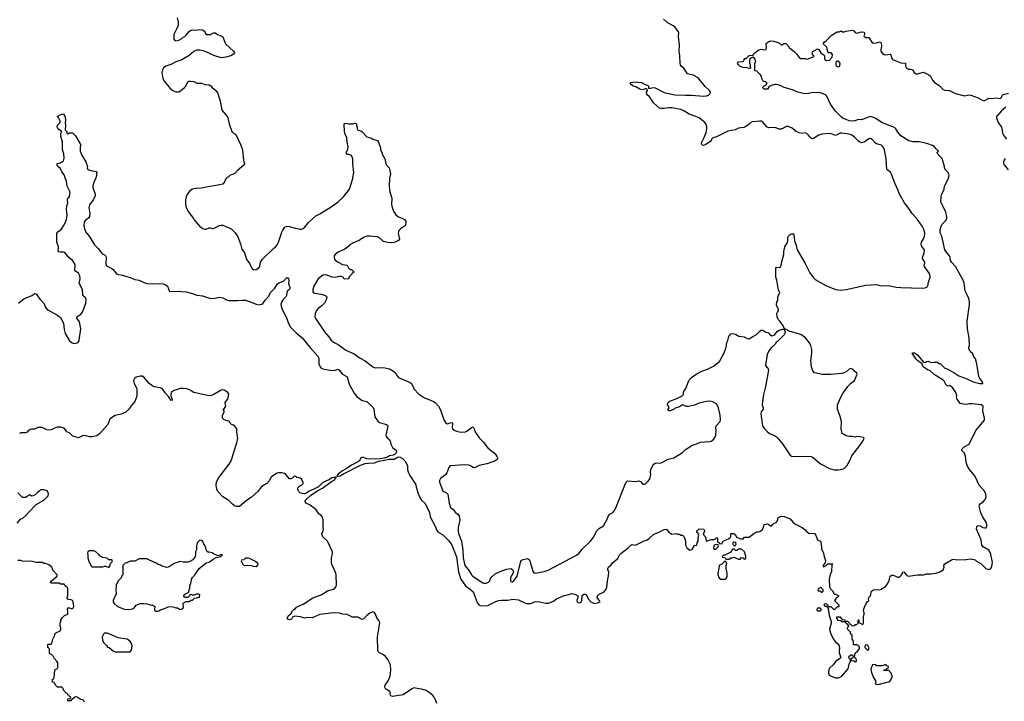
# Model space of a CAD drawing. Header units: inches. Extents: x 2323201 to 2563958, y 895391 to 1023096.
# Tile 140 of 196: x 2493774 to 2506754, y 963100 to 972085. Entities that reach past the tile are written whole.
import ezdxf

# ---------------------------------------------------------------- set-up
doc = ezdxf.new("R2010")
doc.units = ezdxf.units.IN
doc.header["$MEASUREMENT"] = 0
for name, color, linetype in [('C4996', 7, 'Continuous'), ('C4997', 7, 'Continuous'), ('C5906', 7, 'Continuous'), ('C5907', 7, 'Continuous')]:
    doc.layers.add(name, color=color, linetype=linetype)

msp = doc.modelspace()

# ---------------------------------------------------------------- linework, layer by layer
at = {"layer": 'C4996', "color": 5}
for points, elevation in [([(2493760, 968350), (2493810, 968394), (2493830, 968407), (2493933, 968450), (2493975, 968475), (2493990, 968471), (2494040, 968400), (2494090, 968350), (2494114, 968290), (2494138, 968258), (2494250, 968204), (2494290, 968177), (2494310, 968157), (2494350, 968086), (2494361, 968001), (2494374, 967950), (2494431, 967851), (2494465, 967825), (2494490, 967818), (2494530, 967825), (2494544, 967836), (2494556, 967850), (2494558, 967862), (2494579, 968010), (2494562, 968102), (2494526, 968150), (2494527, 968170), (2494578, 968202), (2494602, 968230), (2494646, 968350), (2494652, 968392), (2494640, 968420), (2494607, 968450), (2494600, 968530), (2494557, 968610), (2494571, 968670), (2494567, 968710), (2494550, 968745), (2494509, 968770), (2494501, 968781), (2494504, 968850), (2494495, 968875), (2494470, 968909), (2494423, 968950), (2494370, 969015), (2494350, 969022), (2494310, 969019), (2494286, 969026), (2494282, 969030), (2494285, 969090), (2494263, 969150), (2494265, 969270), (2494277, 969290), (2494319, 969321), (2494353, 969367), (2494374, 969406), (2494390, 969450), (2494398, 969510), (2494392, 969588), (2494393, 969627), (2494409, 969670), (2494403, 969710), (2494409, 969730), (2494421, 969739), (2494428, 969752), (2494441, 969810), (2494401, 969890), (2494392, 969952), (2494373, 970000)], 60), ([(2494777, 970000), (2494746, 969930), (2494736, 969890), (2494736, 969870), (2494763, 969803), (2494767, 969770), (2494762, 969750), (2494741, 969710), (2494695, 969645), (2494685, 969610), (2494697, 969530), (2494696, 969490), (2494679, 969470), (2494640, 969440), (2494625, 969415), (2494619, 969370), (2494627, 969327), (2494646, 969286), (2494690, 969233), (2494759, 969119), (2494806, 969070), (2494850, 969010), (2494870, 968995), (2494890, 968986), (2494908, 968968), (2494914, 968950), (2494910, 968870), (2494915, 968850), (2494936, 968830), (2494990, 968804), (2495007, 968790), (2495056, 968730), (2495070, 968724), (2495130, 968719), (2495170, 968702), (2495230, 968686), (2495290, 968662), (2495350, 968653), (2495391, 968630), (2495450, 968609), (2495530, 968601), (2495610, 968607), (2495670, 968603), (2495693, 968593), (2495721, 968570), (2495750, 968502), (2495850, 968506), (2495970, 968496), (2496050, 968477), (2496110, 968453), (2496183, 968443), (2496290, 968410), (2496348, 968412), (2496410, 968428), (2496450, 968420), (2496509, 968389), (2496530, 968383), (2496650, 968381), (2496710, 968388), (2496750, 968387), (2496790, 968376), (2496890, 968333), (2496930, 968327), (2496966, 968334), (2496978, 968342), (2497010, 968389), (2497058, 968442), (2497082, 968490), (2497136, 968544), (2497170, 968599), (2497190, 968617), (2497250, 968638), (2497290, 968682), (2497310, 968682), (2497318, 968670), (2497322, 968650), (2497317, 968597), (2497331, 968570), (2497335, 968550), (2497331, 968530), (2497305, 968510), (2497297, 968490), (2497293, 968447), (2497283, 968430), (2497245, 968395), (2497231, 968370), (2497217, 968330), (2497227, 968290), (2497251, 968230), (2497286, 968170), (2497319, 968079), (2497344, 968030), (2497417, 967957), (2497498, 967890), (2497611, 967750), (2497671, 967691), (2497704, 967650), (2497716, 967624), (2497719, 967550), (2497734, 967510), (2497750, 967490), (2497770, 967481), (2497890, 967462), (2497933, 967467), (2497970, 967480), (2497990, 967465), (2498003, 967443), (2498030, 967410), (2498090, 967375), (2498119, 967279), (2498183, 967163), (2498218, 967118), (2498270, 967076), (2498290, 967066), (2498351, 967050), (2498433, 966973), (2498443, 966950), (2498456, 966850), (2498494, 966794), (2498517, 966777), (2498610, 966750), (2498621, 966741), (2498626, 966726), (2498602, 966610), (2498607, 966590), (2498623, 966570), (2498647, 966550), (2498659, 966530), (2498668, 966490), (2498687, 966447), (2498738, 966410), (2498741, 966390), (2498733, 966367), (2498722, 966358), (2498696, 966344), (2498650, 966334), (2498622, 966318), (2498577, 966303), (2498525, 966295), (2498390, 966291), (2498350, 966298), (2498307, 966313), (2498285, 966315), (2498272, 966308), (2498255, 966270), (2498241, 966259), (2498190, 966236), (2498148, 966212), (2498077, 966163), (2498030, 966139), (2497970, 966094), (2497956, 966070), (2497961, 966061), (2497998, 966070), (2498043, 966097), (2498266, 966214), (2498327, 966233), (2498370, 966240), (2498450, 966242), (2498510, 966264), (2498649, 966291), (2498710, 966292), (2498746, 966314), (2498770, 966322), (2498790, 966320), (2498821, 966301), (2498849, 966270), (2498884, 966210), (2498888, 966150), (2498898, 966110), (2498915, 966075), (2498990, 965962), (2499021, 965850), (2499048, 965788), (2499072, 965752), (2499113, 965710), (2499160, 965630), (2499174, 965590), (2499186, 965530), (2499250, 965410), (2499271, 965351), (2499290, 965330), (2499350, 965293), (2499419, 965230), (2499450, 965194), (2499470, 965158), (2499530, 965006), (2499560, 964800), (2499588, 964708), (2499650, 964624), (2499715, 964575), (2499750, 964541), (2499804, 964404), (2499826, 964370), (2499842, 964362), (2499930, 964357), (2499955, 964365), (2500000, 964388)], 60), ([(2496506, 970000), (2496493, 969987), (2496474, 969946), (2496450, 969918), (2496414, 969906), (2496259, 969881), (2496170, 969862), (2496090, 969858), (2496050, 969852), (2496016, 969830), (2495987, 969790), (2495968, 969750), (2495961, 969710), (2495959, 969650), (2495967, 969610), (2495999, 969550), (2496061, 969470), (2496071, 969450), (2496150, 969358), (2496190, 969331), (2496210, 969325), (2496230, 969325), (2496270, 969342), (2496290, 969342), (2496313, 969333), (2496330, 969332), (2496406, 969370), (2496430, 969378), (2496450, 969378), (2496562, 969330), (2496614, 969274), (2496650, 969222), (2496684, 969130), (2496700, 969060), (2496736, 969010), (2496763, 968923), (2496807, 968867), (2496830, 968812), (2496850, 968786), (2496890, 968791), (2496925, 968815), (2496938, 968830), (2496949, 968890), (2496974, 968926), (2497118, 969070), (2497150, 969095), (2497170, 969119), (2497187, 969150), (2497230, 969286), (2497242, 969310), (2497270, 969348), (2497290, 969360), (2497310, 969365), (2497410, 969336), (2497470, 969324), (2497490, 969324), (2497510, 969331), (2497531, 969349), (2497581, 969410), (2497679, 969501), (2497730, 969527), (2497865, 969610), (2497970, 969682), (2498041, 969750), (2498120, 969850), (2498165, 969990), (2498166, 970000)], 80), ([(2498650, 970000), (2498644, 969890), (2498655, 969815), (2498681, 969730), (2498675, 969650), (2498682, 969610), (2498702, 969561), (2498733, 969513), (2498768, 969488), (2498813, 969470), (2498847, 969450), (2498865, 969430), (2498861, 969370), (2498795, 969330), (2498777, 969310), (2498768, 969290), (2498765, 969270), (2498779, 969190), (2498768, 969172), (2498756, 969165), (2498710, 969149), (2498670, 969143), (2498626, 969146), (2498570, 969159), (2498516, 969210), (2498490, 969223), (2498390, 969232), (2498350, 969230), (2498307, 969213), (2498250, 969174), (2498170, 969144), (2498130, 969117), (2498095, 969085), (2498060, 969060), (2497970, 969019), (2497933, 968990), (2497921, 968970), (2497918, 968950), (2497922, 968930), (2497939, 968910), (2497970, 968889), (2498030, 968859), (2498092, 968850), (2498110, 968814), (2498130, 968794), (2498152, 968792), (2498158, 968778), (2498174, 968770), (2498174, 968750), (2498158, 968742), (2498154, 968730), (2498114, 968690), (2498114, 968670), (2498107, 968667), (2498050, 968666), (2498038, 968690), (2498018, 968698), (2497990, 968698), (2497926, 968686), (2497890, 968692), (2497850, 968710), (2497810, 968720), (2497770, 968715), (2497710, 968667), (2497650, 968570), (2497637, 968530), (2497637, 968497), (2497646, 968486), (2497660, 968480), (2497750, 968465), (2497793, 968453), (2497810, 968445), (2497821, 968430), (2497814, 968390), (2497793, 968350), (2497763, 968317), (2497710, 968276), (2497687, 968250), (2497667, 968210), (2497666, 968170), (2497685, 968130), (2497793, 967970), (2497850, 967904), (2497881, 967861), (2497910, 967833), (2497970, 967801), (2498074, 967730), (2498182, 967682), (2498262, 967622), (2498330, 967590), (2498430, 967508), (2498450, 967498), (2498470, 967496), (2498570, 967502), (2498650, 967482), (2498703, 967450), (2498726, 967430), (2498750, 967390), (2498769, 967369), (2498923, 967303), (2498937, 967290), (2498976, 967216), (2499032, 967152), (2499110, 967100), (2499190, 967070), (2499230, 967050), (2499253, 967033), (2499293, 966990), (2499321, 966941), (2499366, 966810), (2499390, 966766), (2499410, 966756), (2499450, 966772), (2499476, 966776), (2499481, 966761), (2499474, 966710), (2499481, 966690), (2499511, 966671), (2499550, 966655), (2499588, 966648), (2499650, 966651), (2499670, 966661), (2499730, 966707), (2499750, 966716), (2499767, 966690), (2499771, 966670), (2499790, 966631), (2499831, 966571), (2499891, 966510), (2499918, 966470), (2499943, 966443), (2500000, 966399)], 80), ([(2499272, 963070), (2499261, 963110), (2499236, 963156), (2499218, 963178), (2499170, 963217), (2499130, 963242), (2499090, 963257), (2498970, 963276), (2498939, 963261), (2498830, 963187), (2498690, 963164), (2498668, 963170), (2498658, 963190), (2498662, 963210), (2498655, 963230), (2498610, 963255), (2498593, 963273), (2498589, 963290), (2498590, 963311), (2498632, 963370), (2498657, 963430), (2498666, 963510), (2498661, 963581), (2498627, 963650), (2498595, 963690), (2498570, 963713), (2498510, 963744), (2498497, 963770), (2498491, 963950), (2498518, 964110), (2498520, 964140), (2498510, 964165), (2498480, 964200), (2498466, 964250), (2498449, 964270), (2498430, 964278), (2498390, 964261), (2498351, 964230), (2498310, 964189), (2498290, 964179), (2498230, 964207), (2498162, 964210), (2498090, 964243), (2498031, 964249), (2497990, 964260), (2497910, 964264), (2497730, 964246), (2497630, 964202), (2497570, 964203), (2497530, 964195), (2497475, 964215), (2497397, 964223), (2497372, 964210), (2497356, 964184), (2497330, 964175), (2497302, 964182), (2497298, 964190), (2497319, 964230), (2497346, 964254), (2497370, 964292), (2497388, 964310), (2497410, 964322), (2497421, 964339), (2497450, 964356), (2497510, 964379), (2497636, 964464), (2497750, 964504), (2497830, 964554), (2497910, 964579), (2497929, 964591), (2497945, 964615), (2497948, 964632), (2497946, 964766), (2497940, 964790), (2497887, 964907), (2497884, 964930), (2497884, 964990), (2497897, 965043), (2497898, 965070), (2497831, 965211), (2497770, 965270), (2497759, 965290), (2497757, 965310), (2497769, 965330), (2497779, 965370), (2497773, 965393), (2497774, 965490), (2497766, 965526), (2497750, 965550), (2497719, 965570), (2497682, 965622), (2497662, 965642), (2497604, 965684), (2497549, 965710), (2497536, 965730), (2497541, 965750), (2497550, 965761), (2497608, 965812), (2497703, 965877), (2497764, 965910), (2497883, 965997), (2497909, 966010), (2497931, 966030), (2497934, 966045), (2497948, 966050), (2497934, 966054), (2497890, 966044), (2497858, 966022), (2497770, 965985), (2497711, 965929), (2497650, 965895), (2497588, 965872), (2497556, 965844), (2497530, 965835), (2497497, 965837), (2497469, 965850), (2497450, 965870), (2497439, 965890), (2497439, 965910), (2497450, 965926), (2497470, 965943), (2497489, 965951), (2497509, 965970), (2497509, 965990), (2497489, 966029), (2497470, 966042), (2497430, 966049), (2497410, 966062), (2497390, 966068), (2497361, 966039), (2497350, 966034), (2497330, 966034), (2497282, 966090), (2497263, 966104), (2497230, 966112), (2497190, 966110), (2497170, 966105), (2497096, 966064), (2497084, 966050), (2497066, 966010), (2497030, 965970), (2496992, 965948), (2496959, 965921), (2496919, 965870), (2496830, 965790), (2496758, 965742), (2496670, 965669), (2496630, 965669), (2496610, 965674), (2496578, 965698), (2496529, 965749), (2496450, 965794), (2496390, 965860), (2496374, 965890), (2496364, 965950), (2496368, 965990), (2496375, 966010), (2496400, 966050), (2496535, 966225), (2496557, 966263), (2496576, 966310), (2496590, 966370), (2496635, 966505), (2496648, 966568), (2496634, 966646), (2496638, 966690), (2496610, 966728), (2496590, 966742), (2496568, 966750), (2496550, 966768), (2496538, 966790), (2496468, 966810), (2496449, 966830), (2496445, 966850), (2496449, 966870), (2496469, 966910), (2496468, 966930), (2496458, 966950), (2496475, 966965), (2496489, 966990), (2496483, 967037), (2496490, 967054), (2496516, 967084), (2496529, 967150), (2496519, 967170), (2496470, 967200), (2496450, 967205), (2496430, 967203), (2496335, 967145), (2496296, 967130), (2496270, 967128), (2496070, 967170), (2496022, 967202), (2495978, 967218), (2495930, 967224), (2495890, 967222), (2495810, 967195), (2495771, 967170), (2495764, 967150), (2495765, 967125), (2495781, 967090), (2495782, 967070), (2495770, 967067), (2495737, 967117), (2495690, 967164), (2495658, 967218), (2495630, 967233), (2495550, 967243), (2495530, 967252), (2495481, 967290), (2495411, 967371), (2495390, 967385), (2495365, 967385), (2495310, 967371), (2495285, 967355), (2495276, 967330), (2495282, 967290), (2495314, 967230), (2495317, 967210), (2495316, 967124), (2495292, 967050), (2495262, 967018), (2495210, 966947), (2495173, 966910), (2495110, 966883), (2495034, 966866), (2494983, 966837), (2494963, 966817), (2494935, 966750), (2494830, 966629), (2494790, 966601), (2494730, 966588), (2494692, 966588), (2494650, 966599), (2494610, 966602), (2494550, 966575), (2494489, 966589), (2494470, 966599), (2494433, 966633), (2494394, 966654), (2494379, 966680), (2494359, 966700), (2494314, 966715), (2494268, 966712), (2494222, 966698), (2494190, 966678), (2494150, 966675), (2494130, 966678), (2494068, 966708), (2494012, 966708), (2493970, 966688), (2493930, 966688), (2493910, 966682), (2493880, 966660), (2493870, 966648), (2493850, 966638), (2493790, 966638), (2493772, 966628)], 60), ([(2500000, 966252), (2499930, 966229), (2499832, 966210), (2499770, 966179), (2499750, 966181), (2499710, 966209), (2499690, 966214), (2499635, 966215), (2499450, 966204), (2499430, 966184), (2499403, 966110), (2499391, 966090), (2499323, 966037), (2499309, 966010), (2499310, 965990), (2499354, 965874), (2499364, 965864), (2499399, 965850), (2499418, 965830), (2499434, 965710), (2499454, 965654), (2499490, 965626), (2499519, 965590), (2499550, 965568), (2499566, 965546), (2499574, 965486), (2499552, 965390), (2499552, 965348), (2499560, 965310), (2499597, 965210), (2499614, 965090), (2499620, 964990), (2499631, 964930), (2499643, 964890), (2499699, 964819), (2499728, 964768), (2499746, 964750), (2499870, 964668), (2499890, 964658), (2499923, 964657), (2499955, 964670), (2499970, 964688), (2499977, 964710), (2499999, 964741), (2500000, 964742)], 80), ([(2493739, 965450), (2493790, 965505), (2493809, 965511), (2493853, 965547), (2493888, 965590), (2493990, 965692), (2494090, 965751), (2494148, 965810), (2494154, 965834), (2494143, 965863), (2494134, 965874), (2494090, 965889), (2494050, 965888), (2494031, 965869), (2494002, 965850), (2493977, 965823), (2493950, 965808), (2493930, 965806), (2493910, 965818), (2493890, 965815), (2493870, 965798), (2493850, 965788), (2493810, 965788), (2493750, 965846)], 80), ([(2494629, 963090), (2494613, 963113), (2494570, 963126), (2494530, 963155), (2494510, 963158), (2494494, 963150), (2494470, 963126), (2494458, 963122), (2494453, 963107), (2494410, 963106), (2494406, 963110), (2494407, 963133), (2494442, 963138), (2494446, 963150), (2494427, 963167), (2494422, 963182), (2494407, 963187), (2494402, 963202), (2494387, 963207), (2494350, 963246), (2494346, 963270), (2494330, 963286), (2494270, 963286), (2494248, 963308), (2494230, 963346), (2494206, 963350), (2494208, 963390), (2494222, 963398), (2494227, 963413), (2494238, 963510), (2494242, 963518), (2494266, 963530), (2494276, 963544), (2494275, 963605), (2494262, 963630), (2494230, 963668), (2494224, 963684), (2494195, 963715), (2494168, 963730), (2494166, 963790), (2494146, 963810), (2494146, 963850), (2494150, 963854), (2494190, 963854), (2494206, 963890), (2494206, 963910), (2494238, 963970), (2494238, 963990), (2494250, 964002), (2494308, 964030), (2494315, 964050), (2494315, 964070), (2494309, 964091), (2494309, 964130), (2494318, 964150), (2494318, 964170), (2494336, 964204), (2494366, 964230), (2494406, 964250), (2494408, 964290), (2494402, 964310), (2494410, 964334), (2494430, 964334), (2494450, 964322), (2494470, 964325), (2494478, 964330), (2494488, 964350), (2494478, 964410), (2494468, 964428), (2494450, 964438), (2494420, 964440), (2494407, 964447), (2494400, 964460), (2494398, 964470), (2494408, 964490), (2494406, 964590), (2494402, 964602), (2494387, 964607), (2494382, 964622), (2494367, 964627), (2494362, 964642), (2494350, 964646), (2494310, 964646), (2494295, 964655), (2494277, 964657), (2494196, 964656), (2494183, 964663), (2494178, 964670), (2494195, 964690), (2494268, 964750), (2494267, 964767), (2494209, 964829), (2494208, 964850), (2494198, 964870), (2494158, 964898), (2494115, 964915), (2494090, 964918), (2494070, 964928), (2493990, 964929), (2493930, 964948), (2493890, 964942), (2493810, 964948), (2493790, 964958), (2493750, 964958)], 80)]:
    msp.add_lwpolyline(points, dxfattribs=dict(at, elevation=elevation))
at = {"layer": 'C4996', "color": 5, "elevation": 80}
for points in [[(2496150, 965222), (2496112, 965190), (2496105, 965150), (2496104, 965096), (2496092, 965068), (2496091, 965030), (2496085, 965010), (2496057, 964963), (2496017, 964943), (2495990, 964935), (2495930, 964935), (2495890, 964942), (2495810, 964915), (2495770, 964888), (2495731, 964869), (2495710, 964864), (2495650, 964882), (2495630, 964895), (2495590, 964908), (2495570, 964926), (2495550, 964928), (2495450, 964978), (2495350, 964978), (2495290, 964948), (2495233, 964947), (2495204, 964936), (2495190, 964926), (2495158, 964922), (2495154, 964910), (2495134, 964890), (2495132, 964768), (2495114, 964750), (2495114, 964730), (2495070, 964686), (2495045, 964630), (2495041, 964570), (2495044, 964516), (2495005, 964430), (2495005, 964410), (2495018, 964390), (2495065, 964350), (2495096, 964336), (2495150, 964316), (2495210, 964308), (2495262, 964318), (2495285, 964335), (2495310, 964365), (2495330, 964378), (2495366, 964390), (2495410, 964391), (2495450, 964385), (2495510, 964365), (2495530, 964365), (2495554, 964350), (2495551, 964310), (2495557, 964297), (2495570, 964286), (2495590, 964286), (2495610, 964291), (2495630, 964305), (2495706, 964330), (2495730, 964345), (2495770, 964351), (2495810, 964342), (2495830, 964332), (2495852, 964332), (2495890, 964312), (2495907, 964313), (2495930, 964334), (2495935, 964345), (2495935, 964355), (2495928, 964370), (2495930, 964392), (2495970, 964414), (2496010, 964414), (2496022, 964418), (2496027, 964433), (2496050, 964434), (2496080, 964460), (2496110, 964462), (2496134, 964474), (2496146, 964474), (2496147, 964507), (2496130, 964514), (2496106, 964514), (2496070, 964498), (2496050, 964498), (2496030, 964506), (2496018, 964502), (2496014, 964490), (2495990, 964466), (2495948, 964468), (2495938, 964490), (2495949, 964511), (2496002, 964538), (2496006, 964570), (2496018, 964590), (2496018, 964630), (2496028, 964650), (2496028, 964670), (2496038, 964690), (2496038, 964710), (2496050, 964732), (2496088, 964770), (2496138, 964850), (2496233, 964927), (2496270, 964936), (2496295, 964950), (2496325, 964975), (2496364, 964996), (2496426, 965010), (2496426, 965014), (2496446, 965030), (2496430, 965035), (2496390, 965018), (2496330, 965042), (2496310, 965055), (2496270, 965066), (2496250, 965066), (2496228, 965110), (2496227, 965127), (2496218, 965150), (2496202, 965170), (2496190, 965206), (2496170, 965218)], [(2494750, 965082), (2494690, 965082), (2494672, 965070), (2494666, 965054), (2494671, 965030), (2494671, 964990), (2494690, 964934), (2494718, 964878), (2494730, 964874), (2494870, 964874), (2494890, 964882), (2494910, 964882), (2494950, 964862), (2494968, 964890), (2494967, 964913), (2494990, 964934), (2494998, 964950), (2494990, 964966), (2494950, 964966), (2494927, 964987), (2494870, 964995), (2494830, 965018), (2494817, 965037), (2494778, 965070)], [(2496790, 964986), (2496750, 964986), (2496730, 964966), (2496698, 964962), (2496694, 964950), (2496702, 964930), (2496710, 964914), (2496730, 964894), (2496830, 964892), (2496850, 964881), (2496890, 964878), (2496908, 964890), (2496918, 964910), (2496883, 964943), (2496810, 964978)], [(2494890, 963998), (2494877, 963983), (2494862, 963950), (2494865, 963905), (2494877, 963877), (2494917, 963837), (2494930, 963814), (2494954, 963810), (2495010, 963762), (2495033, 963753), (2495050, 963752), (2495230, 963754), (2495247, 963773), (2495255, 963830), (2495242, 963870), (2495229, 963890), (2495202, 963910), (2495190, 963917), (2495070, 963937), (2494930, 963997)]]:
    msp.add_lwpolyline(points, close=True, dxfattribs=at)
at = {"layer": 'C4997', "color": 5}
for points, elevation in [([(2495851, 972110), (2495863, 972050), (2495863, 972030), (2495861, 972010), (2495846, 971970), (2495807, 971890), (2495804, 971830), (2495818, 971810), (2495830, 971805), (2495870, 971814), (2495910, 971837), (2495930, 971855), (2495950, 971863), (2495970, 971879), (2496007, 971930), (2496030, 971947), (2496050, 971951), (2496090, 971947), (2496150, 971954), (2496190, 971950), (2496213, 971930), (2496217, 971910), (2496231, 971891), (2496272, 971888), (2496290, 971891), (2496330, 971911), (2496350, 971911), (2496382, 971890), (2496430, 971871), (2496450, 971858), (2496488, 971768), (2496591, 971670), (2496606, 971650), (2496591, 971630), (2496556, 971610), (2496490, 971590), (2496430, 971583), (2496334, 971614), (2496210, 971670), (2496150, 971681), (2496110, 971682), (2496070, 971666), (2496006, 971614), (2495910, 971556), (2495830, 971529), (2495766, 971494), (2495702, 971470), (2495670, 971448), (2495655, 971425), (2495646, 971390), (2495661, 971310), (2495684, 971270), (2495757, 971177), (2495791, 971150), (2495830, 971133), (2495870, 971132), (2495894, 971146), (2495948, 971192), (2495963, 971210), (2495990, 971265), (2496007, 971273), (2496030, 971276), (2496070, 971271), (2496110, 971246), (2496170, 971246), (2496214, 971230), (2496270, 971225), (2496294, 971214), (2496311, 971190), (2496358, 971150), (2496386, 971110), (2496416, 971010), (2496439, 970890), (2496492, 970832), (2496516, 970796), (2496524, 970770), (2496535, 970710), (2496570, 970611), (2496590, 970591), (2496610, 970581), (2496621, 970570), (2496691, 970430), (2496711, 970370), (2496725, 970230), (2496738, 970190), (2496731, 970170), (2496643, 970097), (2496610, 970058), (2496578, 970042), (2496550, 970035), (2496527, 970013), (2496510, 970004), (2496506, 970000)], 80), ([(2494373, 970000), (2494358, 970038), (2494330, 970079), (2494307, 970127), (2494278, 970150), (2494266, 970170), (2494266, 970190), (2494310, 970198), (2494350, 970225), (2494362, 970258), (2494357, 970317), (2494336, 970370), (2494338, 970470), (2494315, 970550), (2494316, 970584), (2494328, 970610), (2494281, 970641), (2494268, 970670), (2494270, 970694), (2494306, 970730), (2494308, 970750), (2494290, 970786), (2494268, 970810), (2494306, 970830), (2494330, 970841), (2494350, 970842), (2494370, 970814), (2494378, 970770), (2494378, 970750), (2494371, 970730), (2494378, 970690), (2494373, 970633), (2494394, 970610), (2494394, 970590), (2494410, 970582), (2494428, 970592), (2494470, 970592), (2494510, 970552), (2494571, 970450), (2494578, 970430), (2494572, 970410), (2494571, 970350), (2494599, 970290), (2494647, 970210), (2494666, 970150), (2494665, 970130), (2494671, 970111), (2494710, 970095), (2494782, 970082), (2494791, 970071), (2494781, 970010), (2494777, 970000)], 60), ([(2498166, 970000), (2498178, 970070), (2498164, 970190), (2498166, 970250), (2498150, 970293), (2498111, 970309), (2498089, 970309), (2498083, 970323), (2498083, 970337), (2498100, 970380), (2498104, 970410), (2498089, 970470), (2498085, 970530), (2498065, 970570), (2498054, 970610), (2498050, 970714), (2498070, 970722), (2498112, 970712), (2498170, 970712), (2498190, 970722), (2498200, 970720), (2498214, 970710), (2498214, 970690), (2498222, 970670), (2498222, 970642), (2498234, 970630), (2498270, 970618), (2498290, 970606), (2498350, 970541), (2498410, 970524), (2498430, 970511), (2498490, 970492), (2498505, 970470), (2498530, 970394), (2498531, 970370), (2498551, 970330), (2498551, 970310), (2498586, 970250), (2498607, 970170), (2498645, 970130), (2498655, 970095), (2498661, 970050), (2498651, 970009), (2498650, 970000)], 80)]:
    msp.add_lwpolyline(points, dxfattribs=dict(at, elevation=elevation))
at = {"layer": 'C5906', "color": 5}
for points, elevation in [([(2500000, 964742), (2500042, 964778), (2500109, 964811), (2500190, 964840), (2500250, 964849), (2500274, 964834), (2500282, 964810), (2500275, 964785), (2500252, 964750), (2500245, 964725), (2500246, 964686), (2500250, 964678), (2500270, 964674), (2500290, 964690), (2500331, 964749), (2500374, 964930), (2500385, 964955), (2500409, 964971), (2500470, 964982), (2500489, 964969), (2500499, 964950), (2500537, 964817), (2500550, 964794), (2500570, 964787), (2500689, 964810), (2500742, 964830), (2501114, 965026), (2501145, 965050), (2501190, 965106), (2501300, 965210), (2501343, 965270), (2501376, 965344), (2501419, 965381), (2501470, 965414), (2501512, 965490), (2501535, 965545), (2501553, 965567), (2501590, 965585), (2501611, 965609), (2501632, 965648), (2501752, 965950), (2501770, 965990), (2501780, 966000), (2501790, 966006), (2501890, 965998), (2501930, 966004), (2501956, 965996), (2501990, 965963), (2502010, 965960), (2502030, 965972), (2502050, 965992), (2502080, 966030), (2502096, 966090), (2502089, 966130), (2502093, 966150), (2502122, 966210), (2502134, 966226), (2502150, 966238), (2502230, 966244), (2502322, 966290), (2502395, 966310), (2502510, 966381), (2502550, 966421), (2502607, 966453), (2502630, 966473), (2502689, 966490), (2502750, 966517), (2502870, 966525), (2502890, 966531), (2502914, 966546), (2502935, 966570), (2502949, 966610), (2502954, 966670), (2502949, 966710), (2502956, 966730), (2503008, 966790), (2503014, 966810), (2503008, 966870), (2502988, 966968), (2502968, 967008), (2502950, 967027), (2502910, 967047), (2502870, 967055), (2502830, 967053), (2502730, 967029), (2502670, 967005), (2502590, 966984), (2502566, 966986), (2502510, 967009), (2502470, 966981), (2502416, 966964), (2502402, 966950), (2502350, 966930), (2502329, 966929), (2502326, 966930), (2502318, 966950), (2502326, 966954), (2502337, 966970), (2502329, 966990), (2502314, 967010), (2502316, 967030), (2502344, 967056), (2502437, 967090), (2502514, 967130), (2502524, 967150), (2502526, 967174), (2502561, 967230), (2502594, 967330), (2502629, 967370), (2502690, 967410), (2502765, 967450), (2502842, 967478), (2502921, 967519), (2502999, 967581), (2503056, 967684), (2503074, 967730), (2503089, 967770), (2503094, 967830), (2503110, 967854), (2503122, 967910), (2503150, 967942), (2503166, 967950), (2503210, 967938), (2503254, 967914), (2503323, 967903), (2503363, 967883), (2503390, 967878), (2503438, 967910), (2503486, 967934), (2503530, 967978), (2503550, 967991), (2503572, 967992), (2503610, 967965), (2503640, 967960), (2503653, 967953), (2503658, 967938), (2503690, 967918), (2503715, 967925), (2503730, 967936), (2503763, 967977), (2503787, 967993), (2503830, 968006), (2503844, 968004), (2503854, 967994), (2503865, 967970), (2503862, 967950), (2503852, 967930), (2503770, 967848), (2503750, 967838), (2503731, 967809), (2503680, 967760), (2503645, 967710), (2503626, 967670), (2503605, 967530), (2503618, 967510), (2503636, 967495), (2503646, 967466), (2503607, 967250), (2503578, 967142), (2503564, 967050), (2503562, 967010), (2503573, 966970), (2503573, 966950), (2503550, 966916), (2503543, 966890), (2503568, 966730), (2503591, 966690), (2503630, 966651), (2503667, 966627), (2503723, 966603), (2503750, 966587), (2503770, 966567), (2503830, 966493), (2503926, 966350), (2503950, 966330), (2503995, 966325), (2504110, 966330), (2504207, 966327), (2504232, 966312), (2504330, 966231), (2504450, 966168), (2504510, 966151), (2504569, 966151), (2504630, 966163), (2504642, 966170), (2504676, 966204), (2504713, 966267), (2504745, 966335), (2504850, 966471), (2504889, 966530), (2504906, 966570), (2504896, 966576), (2504848, 966588), (2504810, 966589), (2504790, 966582), (2504750, 966589), (2504710, 966589), (2504670, 966599), (2504615, 966630), (2504601, 966690), (2504609, 966790), (2504592, 966852), (2504554, 966950), (2504554, 967010), (2504597, 967110), (2504623, 967157), (2504689, 967250), (2504726, 967290), (2504778, 967330), (2504813, 967410), (2504806, 967430), (2504750, 967477), (2504730, 967487), (2504710, 967478), (2504670, 967445), (2504630, 967427), (2504610, 967423), (2504469, 967409), (2504351, 967409), (2504250, 967429), (2504230, 967458), (2504210, 967510), (2504204, 967590), (2504217, 967690), (2504217, 967737), (2504202, 967790), (2504181, 967830), (2504131, 967891), (2504070, 967933), (2503930, 967974), (2503905, 967985), (2503890, 967998), (2503866, 968006), (2503866, 968010), (2503855, 968015), (2503837, 968050), (2503795, 968110), (2503775, 968130), (2503759, 968170), (2503754, 968210), (2503762, 968230), (2503775, 968245), (2503779, 968270), (2503753, 968310), (2503749, 968330), (2503757, 968363), (2503769, 968390), (2503769, 968431), (2503794, 968490), (2503779, 968519), (2503753, 968650), (2503741, 968690), (2503742, 968810), (2503750, 968822), (2503790, 968818), (2503809, 968831), (2503825, 968910), (2503848, 968988), (2503848, 969028), (2503855, 969070), (2503862, 969090), (2503894, 969146), (2503901, 969170), (2503898, 969210), (2503908, 969230), (2503930, 969251), (2503950, 969262), (2503970, 969262), (2503978, 969250), (2503987, 969170), (2504007, 969127), (2504021, 969050), (2504130, 968871), (2504188, 968750), (2504240, 968680), (2504261, 968661), (2504399, 968579), (2504530, 968530), (2504590, 968521), (2504670, 968527), (2504930, 968586), (2505070, 968594), (2505130, 968576), (2505230, 968579), (2505330, 968559), (2505390, 968553), (2505670, 968547), (2505709, 968551), (2505737, 968563), (2505749, 968590), (2505749, 968610), (2505776, 968690), (2505778, 968710), (2505765, 968745), (2505703, 968830), (2505697, 968850), (2505706, 968870), (2505705, 968890), (2505675, 968935), (2505674, 968950), (2505696, 969010), (2505701, 969050), (2505663, 969103), (2505657, 969130), (2505663, 969150), (2505690, 969195), (2505702, 969230), (2505705, 969270), (2505696, 969310), (2505670, 969362), (2505611, 969451), (2505541, 969530), (2505496, 969596), (2505437, 969670), (2505370, 969787), (2505354, 969834), (2505309, 969929), (2505285, 970000)], 80), ([(2500000, 964388), (2500050, 964414), (2500090, 964428), (2500130, 964435), (2500210, 964435), (2500274, 964446), (2500350, 964437), (2500450, 964390), (2500470, 964388), (2500510, 964388), (2500562, 964410), (2500590, 964414), (2500630, 964413), (2500710, 964395), (2500746, 964394), (2500804, 964416), (2500850, 964450), (2500950, 964494), (2501014, 964506), (2501050, 964519), (2501094, 964514), (2501132, 964490), (2501131, 964470), (2501119, 964430), (2501121, 964410), (2501130, 964401), (2501150, 964396), (2501170, 964401), (2501185, 964430), (2501190, 964494), (2501210, 964512), (2501230, 964512), (2501244, 964504), (2501270, 964452), (2501305, 964410), (2501350, 964391), (2501390, 964398), (2501426, 964410), (2501418, 964430), (2501395, 964455), (2501388, 964470), (2501389, 964490), (2501415, 964510), (2501478, 964542), (2501497, 964563), (2501515, 964605), (2501527, 964713), (2501537, 964750), (2501539, 964810), (2501529, 964831), (2501529, 964851), (2501535, 964870), (2501570, 964898), (2501595, 964930), (2501657, 964983), (2501682, 965030), (2501698, 965050), (2501796, 965124), (2501830, 965158), (2501850, 965165), (2501890, 965159), (2502006, 965214), (2502037, 965223), (2502070, 965245), (2502135, 965305), (2502190, 965325), (2502270, 965366), (2502290, 965371), (2502310, 965362), (2502332, 965330), (2502370, 965305), (2502430, 965312), (2502444, 965304), (2502470, 965302), (2502490, 965292), (2502512, 965292), (2502530, 965274), (2502543, 965243), (2502551, 965210), (2502551, 965170), (2502556, 965150), (2502570, 965125), (2502610, 965092), (2502637, 965103), (2502670, 965152), (2502702, 965158), (2502706, 965190), (2502718, 965210), (2502720, 965260), (2502728, 965290), (2502718, 965310), (2502698, 965330), (2502708, 965350), (2502730, 965372), (2502794, 965370), (2502802, 965350), (2502798, 965330), (2502782, 965310), (2502792, 965290), (2502811, 965271), (2502818, 965250), (2502818, 965230), (2502830, 965212), (2502890, 965231), (2502927, 965233), (2502942, 965238), (2502950, 965254), (2502970, 965254), (2502974, 965250), (2502974, 965210), (2502978, 965198), (2502993, 965193), (2502998, 965178), (2503030, 965174), (2503046, 965210), (2503074, 965226), (2503120, 965240), (2503148, 965270), (2503148, 965312), (2503194, 965310), (2503198, 965298), (2503210, 965294), (2503225, 965265), (2503280, 965240), (2503310, 965242), (2503330, 965262), (2503390, 965262), (2503450, 965312), (2503490, 965334), (2503510, 965332), (2503530, 965338), (2503560, 965360), (2503578, 965390), (2503590, 965431), (2503630, 965441), (2503651, 965431), (2503670, 965412), (2503687, 965413), (2503703, 965437), (2503750, 965462), (2503768, 965490), (2503768, 965512), (2503776, 965524), (2503810, 965542), (2503850, 965538), (2503930, 965505), (2503970, 965456), (2504010, 965431), (2504090, 965392), (2504124, 965364), (2504152, 965332), (2504177, 965317), (2504190, 965311), (2504230, 965316), (2504252, 965310), (2504271, 965290), (2504292, 965230), (2504331, 965211), (2504337, 965197), (2504345, 965130), (2504342, 965110), (2504372, 965052), (2504373, 965027), (2504398, 964950), (2504393, 964927), (2504364, 964896), (2504364, 964884), (2504370, 964874), (2504390, 964882), (2504406, 964890), (2504428, 964912), (2504490, 964914), (2504494, 964910), (2504482, 964898), (2504476, 964810), (2504459, 964770), (2504446, 964710), (2504451, 964610), (2504462, 964582), (2504492, 964550), (2504510, 964514), (2504530, 964512), (2504574, 964490), (2504550, 964466), (2504538, 964462), (2504534, 964450), (2504514, 964430), (2504574, 964370), (2504574, 964350), (2504570, 964346), (2504550, 964346), (2504510, 964306), (2504470, 964346), (2504446, 964346), (2504410, 964386), (2504378, 964382), (2504374, 964370), (2504390, 964354), (2504414, 964354), (2504418, 964338), (2504434, 964334), (2504432, 964310), (2504442, 964270), (2504445, 964230), (2504471, 964151), (2504471, 964130), (2504451, 964051), (2504454, 964030), (2504465, 963990), (2504494, 963930), (2504523, 963890), (2504559, 963859), (2504578, 963830), (2504581, 963790), (2504576, 963770), (2504577, 963737), (2504594, 963690), (2504594, 963670), (2504531, 963630), (2504498, 963582), (2504450, 963538), (2504442, 963518), (2504435, 963470), (2504446, 963446), (2504471, 963430), (2504530, 963411), (2504570, 963411), (2504610, 963431), (2504694, 963526), (2504709, 963591), (2504726, 963630), (2504722, 963662), (2504706, 963670), (2504707, 963693), (2504722, 963698), (2504730, 963714), (2504753, 963713), (2504758, 963698), (2504770, 963694), (2504782, 963698), (2504787, 963733), (2504820, 963760), (2504846, 963790), (2504846, 963810), (2504842, 963822), (2504826, 963830), (2504822, 963842), (2504810, 963846), (2504770, 963846), (2504766, 963850), (2504766, 963890), (2504762, 963902), (2504746, 963910), (2504746, 963970), (2504726, 963990), (2504726, 964010), (2504686, 964050), (2504686, 964070), (2504706, 964090), (2504702, 964102), (2504686, 964110), (2504682, 964122), (2504666, 964130), (2504662, 964142), (2504650, 964146), (2504610, 964146), (2504602, 964162), (2504570, 964166), (2504548, 964190), (2504547, 964213), (2504590, 964214), (2504598, 964198), (2504614, 964190), (2504618, 964178), (2504650, 964174), (2504658, 964158), (2504670, 964154), (2504690, 964154), (2504698, 964138), (2504713, 964133), (2504718, 964118), (2504730, 964114), (2504750, 964094), (2504782, 964098), (2504790, 964114), (2504810, 964114), (2504818, 964122), (2504826, 964130), (2504826, 964170), (2504830, 964174), (2504834, 964170), (2504838, 964138), (2504890, 964114), (2504898, 964130), (2504898, 964210), (2504908, 964250), (2504908, 964270), (2504898, 964290), (2504903, 964317), (2504913, 964350), (2504933, 964387), (2504950, 964414), (2504962, 964418), (2504966, 964430), (2504962, 964450), (2504969, 964470), (2504989, 964491), (2505005, 964550), (2505030, 964571), (2505050, 964574), (2505109, 964571), (2505130, 964576), (2505187, 964613), (2505207, 964633), (2505229, 964670), (2505237, 964690), (2505243, 964737), (2505250, 964751), (2505270, 964761), (2505290, 964761), (2505350, 964738), (2505370, 964738), (2505390, 964752), (2505402, 964770), (2505410, 964794), (2505418, 964802), (2505430, 964805), (2505463, 964763), (2505470, 964756), (2505490, 964751), (2505610, 964768), (2505690, 964768), (2505730, 964781), (2505790, 964778), (2505850, 964791), (2505896, 964804), (2505948, 964832), (2505962, 964870), (2505958, 964890), (2505969, 964911), (2506068, 964970), (2506090, 964974), (2506130, 964963), (2506250, 964967), (2506310, 964976), (2506350, 964971), (2506370, 964965), (2506388, 964948), (2506450, 964911), (2506511, 964850), (2506550, 964839), (2506570, 964847), (2506580, 964860), (2506590, 964882), (2506597, 964930), (2506570, 965059), (2506550, 965092), (2506477, 965137), (2506457, 965157), (2506447, 965230), (2506387, 965370), (2506390, 965402), (2506403, 965417), (2506430, 965413), (2506470, 965392), (2506495, 965385), (2506513, 965387), (2506525, 965410), (2506525, 965430), (2506511, 965470), (2506469, 965529), (2506443, 965583), (2506423, 965670), (2506426, 965690), (2506437, 965703), (2506470, 965726), (2506501, 965759), (2506513, 965790), (2506510, 965830), (2506492, 965872), (2506423, 965950), (2506366, 966070), (2506295, 966155), (2506266, 966210), (2506251, 966250), (2506241, 966330), (2506230, 966369), (2506189, 966410), (2506198, 966430), (2506226, 966454), (2506290, 966490), (2506379, 966670), (2506493, 966807), (2506494, 966830), (2506472, 966928), (2506473, 966990), (2506449, 967009), (2506330, 967021), (2506290, 967021), (2506250, 967013), (2506215, 967015), (2506170, 967026), (2506129, 967090), (2506124, 967110), (2506129, 967131), (2506117, 967170), (2506070, 967235), (2506030, 967262), (2506010, 967255), (2506000, 967260), (2505989, 967269), (2505974, 967294), (2505969, 967310), (2505950, 967333), (2505828, 967408), (2505770, 967461), (2505750, 967467), (2505698, 967498), (2505686, 967510), (2505670, 967550), (2505613, 967590), (2505592, 967610), (2505538, 967690), (2505546, 967694), (2505570, 967694), (2505610, 967666), (2505690, 967571), (2505710, 967567), (2505730, 967578), (2505750, 967582), (2505790, 967565), (2505830, 967571), (2505871, 967571), (2505893, 967553), (2505910, 967552), (2505971, 967491), (2506010, 967476), (2506070, 967441), (2506090, 967436), (2506155, 967390), (2506250, 967357), (2506345, 967310), (2506432, 967290), (2506453, 967287), (2506469, 967291), (2506467, 967310), (2506433, 967353), (2506420, 967380), (2506390, 967550), (2506374, 967614), (2506349, 967650), (2506338, 967678), (2506304, 967710), (2506285, 967750), (2506285, 967770), (2506293, 967790), (2506290, 967890), (2506270, 968008), (2506263, 968110), (2506294, 968330), (2506294, 968370), (2506286, 968410), (2506270, 968450), (2506236, 968510), (2506224, 968610), (2506212, 968650), (2506110, 968832), (2506056, 968890), (2506046, 968910), (2506041, 968950), (2506033, 968970), (2505990, 969020), (2505971, 969050), (2505930, 969230), (2505910, 969275), (2505908, 969310), (2505915, 969350), (2505936, 969390), (2505983, 969437), (2505996, 969470), (2505992, 969510), (2505979, 969559), (2505922, 969670), (2505916, 969690), (2505920, 969750), (2505925, 969775), (2505963, 969850), (2505967, 969890), (2505974, 969910), (2506018, 969990), (2506020, 970000)], 60), ([(2500000, 966399), (2500030, 966375), (2500062, 966330), (2500074, 966310), (2500071, 966290), (2500030, 966262), (2500000, 966252)], 80)]:
    msp.add_lwpolyline(points, dxfattribs=dict(at, elevation=elevation))
at = {"layer": 'C5906', "color": 5, "elevation": 60}
for points in [[(2502950, 965166), (2502926, 965154), (2502922, 965110), (2502930, 965105), (2502950, 965105), (2502978, 965130), (2502986, 965150), (2502982, 965162)], [(2503290, 965106), (2503250, 965106), (2503238, 965102), (2503230, 965086), (2503207, 965087), (2503202, 965102), (2503190, 965106), (2503170, 965106), (2503150, 965066), (2503070, 965026), (2503050, 965026), (2503034, 965010), (2503038, 964998), (2503070, 964994), (2503078, 964978), (2503093, 964973), (2503127, 964973), (2503142, 964978), (2503148, 964992), (2503167, 964993), (2503190, 965002), (2503250, 964974), (2503270, 964974), (2503290, 964994), (2503312, 964992), (2503318, 964978), (2503330, 964974), (2503342, 964978), (2503347, 964993), (2503347, 965013), (2503328, 965070)], [(2503190, 965198), (2503174, 965190), (2503174, 965170), (2503182, 965162), (2503190, 965154), (2503210, 965154), (2503218, 965170), (2503215, 965195)], [(2503070, 964946), (2503030, 964908), (2502994, 964890), (2502992, 964850), (2502981, 964810), (2502978, 964770), (2502991, 964730), (2503010, 964711), (2503068, 964712), (2503090, 964722), (2503102, 964750), (2503102, 964790), (2503089, 964851), (2503089, 964891), (2503098, 964918), (2503086, 964930), (2503082, 964942)], [(2504330, 964598), (2504298, 964582), (2504294, 964570), (2504298, 964558), (2504330, 964554), (2504338, 964538), (2504350, 964534), (2504366, 964550), (2504366, 964570), (2504346, 964590)], [(2504330, 964326), (2504290, 964326), (2504282, 964310), (2504282, 964302), (2504290, 964294), (2504330, 964294), (2504346, 964310)], [(2504950, 963846), (2504918, 963842), (2504914, 963810), (2504950, 963774), (2504962, 963778), (2504966, 963790), (2504966, 963810), (2504956, 963836)], [(2504770, 963686), (2504758, 963682), (2504753, 963667), (2504738, 963662), (2504734, 963650), (2504738, 963638), (2504770, 963634), (2504790, 963622), (2504806, 963630), (2504806, 963650), (2504787, 963667), (2504782, 963682)], [(2505190, 963586), (2505164, 963576), (2505150, 963566), (2505070, 963568), (2505062, 963582), (2505030, 963586), (2505018, 963582), (2504996, 963530), (2505001, 963481), (2505030, 963412), (2505056, 963370), (2505058, 963350), (2505052, 963330), (2505070, 963321), (2505110, 963325), (2505206, 963350), (2505230, 963358), (2505248, 963370), (2505258, 963382), (2505278, 963430), (2505268, 963448), (2505267, 963467), (2505230, 963506), (2505167, 963507), (2505170, 963514), (2505202, 963518), (2505207, 963533), (2505222, 963538), (2505226, 963550), (2505222, 963562), (2505207, 963567)]]:
    msp.add_lwpolyline(points, close=True, dxfattribs=at)
at = {"layer": 'C5907', "color": 5}
for points, elevation in [([(2505285, 970000), (2505268, 970050), (2505253, 970073), (2505207, 970110), (2505198, 970250), (2505173, 970370), (2505161, 970401), (2505150, 970419), (2505135, 970430), (2505070, 970450), (2505050, 970462), (2505010, 970505), (2504990, 970517), (2504970, 970513), (2504907, 970470), (2504870, 970462), (2504850, 970469), (2504830, 970482), (2504778, 970538), (2504742, 970562), (2504710, 970574), (2504612, 970588), (2504590, 970589), (2504550, 970565), (2504530, 970558), (2504483, 970577), (2504450, 970585), (2504350, 970574), (2504310, 970561), (2504230, 970513), (2504210, 970519), (2504190, 970539), (2504170, 970569), (2504150, 970586), (2504130, 970593), (2504090, 970585), (2504050, 970593), (2504010, 970613), (2503956, 970656), (2503928, 970670), (2503910, 970676), (2503884, 970676), (2503856, 970664), (2503845, 970655), (2503810, 970642), (2503790, 970642), (2503730, 970662), (2503650, 970658), (2503629, 970669), (2503570, 970733), (2503550, 970746), (2503529, 970749), (2503430, 970740), (2503411, 970730), (2503390, 970709), (2503332, 970668), (2503318, 970662), (2503250, 970656), (2503205, 970635), (2503110, 970614), (2502961, 970539), (2502910, 970526), (2502894, 970510), (2502891, 970490), (2502881, 970480), (2502810, 970435), (2502790, 970427), (2502770, 970429), (2502763, 970450), (2502766, 970470), (2502799, 970530), (2502822, 970598), (2502832, 970650), (2502832, 970672), (2502823, 970703), (2502804, 970730), (2502729, 970790), (2502689, 970810), (2502600, 970840), (2502530, 970882), (2502490, 970900), (2502370, 970923), (2502330, 970923), (2502270, 970913), (2502234, 970914), (2502210, 970919), (2502127, 970987), (2502070, 971075), (2502049, 971090), (2502041, 971101), (2502037, 971130), (2502049, 971150), (2502046, 971170), (2502030, 971178), (2502011, 971169), (2501978, 971162), (2501950, 971167), (2501898, 971198), (2501862, 971210), (2501834, 971230), (2501822, 971250), (2501830, 971258), (2501890, 971265), (2501970, 971255), (2502030, 971225), (2502050, 971222), (2502062, 971210), (2502064, 971184), (2502090, 971183), (2502130, 971191), (2502150, 971187), (2502270, 971127), (2502410, 971094), (2502550, 971088), (2502630, 971090), (2502790, 971077), (2502830, 971082), (2502853, 971090), (2502875, 971110), (2502879, 971130), (2502869, 971150), (2502810, 971205), (2502717, 971317), (2502652, 971352), (2502579, 971370), (2502530, 971444), (2502495, 971470), (2502486, 971486), (2502481, 971510), (2502478, 971610), (2502469, 971671), (2502472, 971750), (2502459, 971861), (2502461, 971910), (2502455, 971930), (2502410, 971990), (2502390, 972006), (2502310, 972048), (2502263, 972090)], 80), ([(2506020, 970000), (2506026, 970030), (2506024, 970050), (2506015, 970070), (2505973, 970110), (2505965, 970130), (2505965, 970150), (2505933, 970253), (2505906, 970286), (2505878, 970310), (2505868, 970330), (2505888, 970350), (2505858, 970378), (2505830, 970414), (2505807, 970427), (2505732, 970452), (2505630, 970475), (2505550, 970476), (2505496, 970490), (2505423, 970530), (2505390, 970554), (2505350, 970603), (2505326, 970646), (2505305, 970665), (2505190, 970708), (2505130, 970736), (2505062, 970782), (2505030, 970796), (2504987, 970807), (2504870, 970766), (2504830, 970769), (2504770, 970747), (2504708, 970750), (2504670, 970770), (2504630, 970782), (2504610, 970794), (2504530, 970877), (2504463, 970970), (2504415, 971075), (2504395, 971095), (2504367, 971107), (2504330, 971120), (2504290, 971125), (2504210, 971122), (2504150, 971107), (2504102, 971110), (2504030, 971128), (2503960, 971160), (2503850, 971190), (2503798, 971218), (2503750, 971229), (2503730, 971229), (2503683, 971217), (2503655, 971205), (2503630, 971169), (2503586, 971170), (2503568, 971190), (2503589, 971211), (2503615, 971225), (2503626, 971250), (2503610, 971266), (2503590, 971268), (2503576, 971276), (2503560, 971300), (2503555, 971335), (2503540, 971360), (2503490, 971406), (2503466, 971410), (2503466, 971510), (2503478, 971530), (2503470, 971566), (2503450, 971588), (2503430, 971588), (2503405, 971575), (2503394, 971550), (2503394, 971510), (2503402, 971490), (2503404, 971464), (2503414, 971446), (2503390, 971442), (2503370, 971449), (2503310, 971455), (2503272, 971468), (2503249, 971490), (2503235, 971510), (2503250, 971531), (2503307, 971533), (2503322, 971538), (2503330, 971572), (2503350, 971574), (2503390, 971612), (2503442, 971618), (2503446, 971630), (2503466, 971650), (2503510, 971685), (2503550, 971698), (2503590, 971686), (2503610, 971692), (2503619, 971710), (2503615, 971770), (2503638, 971790), (2503670, 971805), (2503710, 971802), (2503754, 971790), (2503790, 971774), (2503810, 971754), (2503830, 971754), (2503848, 971772), (2503874, 971770), (2503894, 971750), (2503898, 971738), (2503910, 971734), (2503918, 971718), (2503990, 971659), (2504017, 971630), (2504050, 971585), (2504070, 971571), (2504130, 971572), (2504146, 971566), (2504170, 971567), (2504242, 971598), (2504246, 971610), (2504230, 971618), (2504219, 971650), (2504230, 971665), (2504290, 971702), (2504310, 971694), (2504336, 971650), (2504379, 971619), (2504385, 971610), (2504383, 971570), (2504390, 971558), (2504410, 971548), (2504446, 971550), (2504449, 971551), (2504486, 971590), (2504487, 971627), (2504470, 971646), (2504430, 971646), (2504428, 971670), (2504418, 971690), (2504418, 971710), (2504410, 971726), (2504368, 971768), (2504378, 971790), (2504410, 971811), (2504470, 971876), (2504550, 971925), (2504575, 971925), (2504590, 971932), (2504610, 971934), (2504630, 971922), (2504665, 971935), (2504750, 971945), (2504770, 971938), (2504791, 971911), (2504806, 971906), (2504870, 971926), (2504900, 971920), (2504911, 971910), (2504911, 971889), (2504902, 971870), (2504905, 971865), (2504930, 971851), (2504970, 971852), (2505006, 971790), (2505030, 971775), (2505070, 971779), (2505110, 971791), (2505125, 971785), (2505136, 971750), (2505136, 971730), (2505125, 971690), (2505128, 971670), (2505150, 971639), (2505170, 971627), (2505190, 971623), (2505251, 971631), (2505260, 971620), (2505271, 971571), (2505281, 971561), (2505390, 971514), (2505450, 971512), (2505451, 971470), (2505465, 971445), (2505490, 971433), (2505514, 971434), (2505545, 971425), (2505565, 971390), (2505590, 971372), (2505610, 971372), (2505690, 971391), (2505760, 971360), (2505780, 971340), (2505808, 971288), (2505835, 971255), (2505890, 971223), (2505950, 971165), (2505970, 971157), (2506030, 971151), (2506110, 971111), (2506210, 971084), (2506230, 971080), (2506287, 971093), (2506311, 971090), (2506410, 971055), (2506470, 971019), (2506490, 971014), (2506550, 971051), (2506590, 971044), (2506655, 971055), (2506695, 971045), (2506710, 971052), (2506729, 971090), (2506741, 971099), (2506810, 971116)], 60), ([(2506773, 970930), (2506718, 970882), (2506661, 970819), (2506653, 970810), (2506650, 970790), (2506671, 970731), (2506717, 970670), (2506723, 970650), (2506729, 970590), (2506742, 970562), (2506784, 970510)], 60), ([(2506765, 970255), (2506750, 970234), (2506742, 970210), (2506742, 970190), (2506751, 970170), (2506806, 970106)], 60)]:
    msp.add_lwpolyline(points, dxfattribs=dict(at, elevation=elevation))
at = {"layer": 'C5907', "color": 5, "elevation": 60}
msp.add_lwpolyline([(2504570, 971538), (2504544, 971536), (2504533, 971527), (2504532, 971490), (2504542, 971470), (2504570, 971465), (2504587, 971473), (2504588, 971510)], close=True, dxfattribs=at)

doc.saveas('drawing.dxf')
